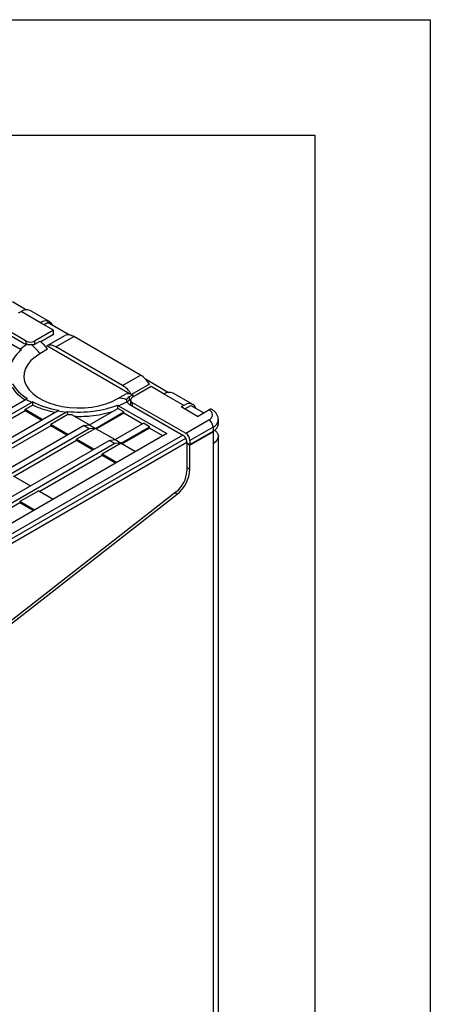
# Model space of a CAD drawing. Header units: millimetres. Extents: x 0 to 559, y 0 to 432.
# Tile 47 of 47: x 514 to 559, y 324 to 432. Entities that reach past the tile are written whole.
import ezdxf

# ---------------------------------------------------------------- set-up
doc = ezdxf.new("R2010")
doc.units = ezdxf.units.MM
doc.header["$LTSCALE"] = 2
doc.layers.add('TEXT', color=140, linetype='Continuous', lineweight=25)

msp = doc.modelspace()

# ---------------------------------------------------------------- linework, layer by layer
at = {"color": 7, "linetype": 'Continuous'}
for p, q in [((0.00494, 431.805348), (558.80494, 431.805348)), ((558.80494, 431.805348), (558.80494, 0.005348))]:
    msp.add_line(p, q, dxfattribs=at)
for p, q in [((512.862483, 400.813959), (514.394834, 399.923154)), ((508.170384, 399.673271), (514.054506, 396.276439)), ((514.38161, 396.46642), (508.498482, 399.862677)), ((513.533082, 399.56877), (513.815925, 399.732052)), ((515.96553, 398.491112), (513.815925, 399.732052)), ((516.965448, 398.590128), (514.815844, 399.831068)), ((508.448766, 398.656807), (513.751848, 395.595403)), ((517.379743, 397.674704), (515.96553, 398.491112)), ((516.808459, 398.520037), (516.361942, 398.262268)), ((516.808459, 398.520037), (519.15134, 397.158045)), ((517.379743, 397.674704), (515.286707, 396.46642)), ((517.379743, 397.217016), (515.982584, 396.410453)), ((517.379743, 397.217016), (517.379743, 397.674704)), ((514.38161, 396.148793), (514.38161, 396.46642)), ((515.286707, 396.46642), (515.286707, 396.141398)), ((515.525288, 396.232285), (515.921268, 396.460879)), ((516.645969, 395.955548), (518.625868, 397.09852)), ((517.617331, 395.840962), (519.59723, 396.983934)), ((526.951141, 392.738612), (519.59723, 396.983934)), ((516.736945, 395.576466), (515.888417, 395.086621)), ((525.823473, 390.657488), (516.645969, 395.955548)), ((524.971242, 391.59564), (517.617331, 395.840962)), ((524.971242, 391.59564), (526.951141, 392.738612)), ((527.47672, 392.318234), (530.028537, 390.834781)), ((527.922502, 391.731687), (525.942603, 390.588716)), ((528.127766, 391.470002), (526.03473, 390.261718)), ((529.54198, 390.653594), (528.127766, 391.470002)), ((532.691503, 389.51167), (530.541899, 390.75261)), ((469.054944, 363.915896), (514.377141, 390.095829)), ((514.999349, 389.736637), (469.64946, 363.572689)), ((524.437414, 390.15139), (525.285942, 390.641235)), ((526.101619, 390.583888), (525.705639, 390.355294)), ((525.705639, 390.355294), (525.705639, 389.94176)), ((525.848611, 390.024296), (525.705639, 389.94176)), ((525.847279, 390.000467), (525.847279, 389.54278)), ((526.03473, 389.739217), (531.917859, 386.342959)), ((526.03473, 389.739217), (526.03473, 389.360403)), ((526.101619, 390.583888), (526.101619, 390.300332)), ((531.691584, 389.412654), (529.54198, 390.653594)), ((471.883371, 362.28308), (517.808422, 388.811245)), ((518.807162, 388.668863), (472.477888, 361.939873)), ((514.248361, 388.805655), (507.401585, 384.855508)), ((515.102305, 389.440858), (514.247965, 388.947959)), ((514.248361, 388.805655), (514.247965, 388.947959)), ((516.147111, 387.851606), (514.247965, 388.947959)), ((516.024094, 387.780546), (514.248361, 388.805655)), ((521.31906, 387.274465), (524.434787, 389.074235)), ((521.991558, 386.88624), (525.109189, 388.684911)), ((525.109189, 388.684911), (524.434787, 389.074235)), ((524.525921, 389.375663), (529.829003, 386.314259)), ((525.109585, 388.542606), (525.109189, 388.684911)), ((525.705639, 389.550384), (531.589761, 386.153552)), ((531.691584, 389.412654), (531.408742, 389.249372)), ((533.218935, 388.20437), (531.408742, 389.249372)), ((531.805154, 389.020528), (532.479619, 389.409889)), ((532.479619, 389.409889), (533.888465, 388.590881)), ((533.218935, 388.20437), (534.463443, 388.922809)), ((518.943888, 388.392567), (517.076392, 387.315143)), ((519.446251, 388.355614), (521.31906, 387.274465)), ((525.109585, 388.542606), (522.115046, 386.814951)), ((527.140197, 387.370359), (525.109585, 388.542606)), ((531.917859, 386.342959), (534.463443, 387.812494)), ((535.501778, 387.387802), (535.501778, 387.845065)), ((474.711798, 360.650264), (520.665075, 387.194734)), ((521.287668, 386.835319), (475.306315, 360.307057)), ((517.076788, 387.172839), (510.230012, 383.222692)), ((517.076788, 387.172839), (517.076392, 387.315143)), ((518.975538, 386.218789), (517.076392, 387.315143)), ((518.852521, 386.14773), (517.076788, 387.172839)), ((521.991443, 386.886173), (519.904819, 385.682327)), ((520.665075, 387.194734), (521.319039, 387.27441)), ((521.287668, 386.835319), (520.665075, 387.194734)), ((521.991443, 386.886173), (521.287668, 386.835319)), ((521.318945, 387.274398), (521.991443, 386.886173)), ((521.991558, 386.88624), (524.147487, 385.641648)), ((524.147487, 385.641648), (527.263214, 387.441419)), ((524.819985, 385.253423), (527.937616, 387.052095)), ((527.938012, 386.90979), (524.943473, 385.182135)), ((527.937616, 387.052095), (527.263214, 387.441419)), ((527.938012, 386.90979), (527.937616, 387.052095)), ((529.39944, 386.066126), (527.938012, 386.90979)), ((534.915991, 387.028657), (532.370407, 385.559122)), ((532.370407, 385.101859), (534.915991, 386.571394)), ((532.370407, 385.036536), (534.915991, 386.506071)), ((534.915991, 386.506071), (534.859414, 386.538732)), ((534.915991, 387.028657), (534.915991, 386.571394)), ((534.915991, 386.506071), (534.915991, 385.199606)), ((529.829003, 386.314259), (475.184216, 354.749221)), ((531.589761, 386.153552), (475.189342, 353.594283)), ((475.509342, 353.256489), (531.909761, 385.815758)), ((475.64189, 352.810447), (532.042309, 385.369716)), ((477.540225, 359.017448), (523.493502, 385.561918)), ((519.905216, 385.540022), (513.058439, 381.589876)), ((519.905216, 385.540022), (519.904819, 385.682327)), ((521.803966, 384.585973), (519.904819, 385.682327)), ((521.680949, 384.514914), (519.905216, 385.540022)), ((523.493502, 385.561918), (524.147372, 385.641582)), ((524.116095, 385.202502), (523.493502, 385.561918)), ((524.147372, 385.641582), (524.81987, 385.253357)), ((532.042309, 385.369716), (532.042309, 382.198032)), ((532.370407, 385.559122), (532.370407, 385.101859)), ((535.501778, 302.532881), (535.501778, 386.016014)), ((524.116095, 385.202502), (478.134742, 358.67424)), ((524.81987, 385.253357), (522.733247, 384.049511)), ((524.81987, 385.253357), (524.116095, 385.202502)), ((524.819985, 385.253423), (526.40673, 384.337415)), ((532.042309, 385.291266), (532.370407, 385.101859)), ((532.042309, 385.225943), (532.370407, 385.036536)), ((532.370407, 382.387439), (532.370407, 385.036536)), ((534.915991, 385.199606), (534.915991, 301.716473)), ((522.733643, 383.907206), (515.886866, 379.95706)), ((522.733643, 383.907206), (522.733247, 384.049511)), ((524.321266, 383.132767), (522.733247, 384.049511)), ((524.198249, 383.061707), (522.733643, 383.907206)), ((532.042309, 382.576845), (532.370407, 382.387439)), ((512.934951, 381.661164), (514.838353, 380.562354)), ((530.873671, 379.91512), (485.496911, 344.480245)), ((515.763378, 380.028348), (513.68217, 378.827625)), ((515.763378, 380.028348), (517.355653, 379.109147)), ((485.591281, 344.213069), (530.968041, 379.647945)), ((513.68217, 378.827625), (513.682566, 378.685321)), ((515.275715, 377.907691), (513.68217, 378.827625)), ((530.968041, 379.647945), (530.717068, 379.792828)), ((513.682566, 378.685321), (506.830259, 374.731984)), ((515.152698, 377.836632), (513.682566, 378.685321))]:
    msp.add_line(p, q)
at = {"flags": 128}
for points in [[(515.888417, 395.086621), (515.346186, 394.727631), (514.893681, 394.329361), (514.539332, 393.89923), (514.28974, 393.445251), (514.149554, 392.97588), (514.121386, 392.499862), (514.20576, 392.026063), (514.401104, 391.56331), (514.70378, 391.120222), (515.108149, 390.705054), (515.60668, 390.325539), (516.190084, 389.988747), (516.847494, 389.700951), (517.566665, 389.467514), (518.334199, 389.292783), (519.135798, 389.180013), (519.956531, 389.131305), (520.781108, 389.147566), (521.594169, 389.228494), (522.380569, 389.37258), (523.125658, 389.577141), (523.815557, 389.838367), (524.437414, 390.15139)], [(518.943888, 388.392567), (518.936632, 388.585536), (518.930939, 388.737158)], [(525.863954, 389.45899), (525.859576, 389.470701), (525.847279, 389.54278)], [(533.025278, 389.09268), (532.998147, 389.158788), (532.86746, 389.365682), (532.691584, 389.511623), (532.477279, 389.591002), (532.232781, 389.600768), (531.967484, 389.540548), (531.691584, 389.412654)], [(535.11061, 386.701908), (535.164717, 386.657461), (535.349537, 386.457851), (535.463348, 386.24126), (535.501778, 386.016014), (535.463348, 385.790767), (535.349537, 385.574177), (535.164717, 385.374566), (534.915991, 385.199606)]]:
    msp.add_lwpolyline(points, dxfattribs=at)
for centre, radius, start, end in [((514.401765, 398.914289), 1.005954, 65.69288095, 125.61757748), ((516.515821, 397.829291), 0.860713, 29.67585823, 129.74286737), ((514.700184, 397.441274), 1.331818, 241.00002964, 260.76102583), ((514.834159, 397.339835), 0.983694, 242.60967224, 297.39032776), ((513.186443, 393.120257), 4.317294, 34.67517835, 50.69427483), ((519.005977, 396.146277), 1.025304, 54.78395929, 111.76052189), ((517.700034, 390.910808), 6.126467, 121.63837686, 130.12425384), ((512.44644, 392.723132), 4.175318, 34.47607755, 53.72178998), ((517.026078, 395.003306), 1.025304, 54.78395929, 111.76052189), ((525.44172, 390.310511), 2.859025, 29.80727589, 58.13298663), ((523.473006, 389.181718), 2.841079, 30.87068389, 58.17360066), ((530.12782, 389.835831), 1.005954, 65.69288095, 125.61757748), ((518.337828, 396.238181), 7.308592, 237.18543037, 242.81994616), ((524.754238, 388.714519), 1.471386, 63.58439662, 102.43451417), ((521.413255, 397.342992), 8.553773, 291.33953314, 298.1313618), ((525.601293, 389.297059), 1.380672, 68.75364991, 103.20310999), ((526.013663, 390.130321), 0.656663, 210.23241843, 242.02577398), ((526.022668, 389.347011), 0.673969, 118.05963482, 143.69339883), ((526.133884, 390.000467), 0.279434, 110.7834208, 249.2165792), ((520.092826, 401.261152), 12.657752, 259.60258468, 264.17033812), ((534.649177, 388.67859), 0.306822, 64.039555, 127.25379739), ((534.252742, 388.367651), 0.593797, 290.7834208, 69.2165792), ((533.933453, 386.983946), 0.983555, 2.60547849, 57.39452166), ((534.520851, 387.930111), 0.984254, 293.66960656, 355.2791499), ((534.500864, 387.487615), 1.005879, 294.3746583, 354.30520075), ((531.101117, 385.37018), 0.92328, 28.85560888, 58.04532835), ((531.119452, 385.33819), 0.923396, 1.95649864, 31.1437278), ((531.387869, 385.514411), 0.983555, 2.60547849, 57.39452166), ((528.918249, 382.356687), 3.128087, 308.69083608, 357.09273739), ((528.621534, 382.577825), 3.753704, 308.69083608, 357.09273739)]:
    msp.add_arc(centre, radius, start, end)
for points, knots in [([(514.917004, 396.089079), (514.946136, 396.089835), (515.00032, 396.091242), (515.074028, 396.097627), (515.1346, 396.105177), (515.182432, 396.112905), (515.218085, 396.119703), (515.291406, 396.135633), (515.399119, 396.167274), (515.484211, 396.211119), (515.525288, 396.232285)], [0, 0, 0, 0, 0.1282951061, 0.2386301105, 0.3310012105, 0.4054052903, 0.461839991, 0.5003039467, 0.7587748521, 1, 1, 1, 1]), ([(513.855966, 395.53208), (513.318744, 395.073209), (512.933749, 394.555116), (512.522238, 393.473019), (512.495862, 392.909381), (512.65077, 392.362622)], [0, 0, 0, 0, 0.5, 0.5, 1, 1, 1, 1]), ([(514.486357, 396.126733), (514.508354, 396.123016), (514.553613, 396.115366), (514.624883, 396.105692), (514.706286, 396.097026), (514.804509, 396.089732), (514.876869, 396.089312), (514.917004, 396.089079)], [0, 0, 0, 0, 0.1573584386, 0.3237615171, 0.4992535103, 0.7222587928, 1, 1, 1, 1]), ([(514.215773, 390.002616), (513.964456, 390.188102), (513.383635, 390.616781), (513.057556, 391.128678), (512.872569, 391.41908)], [0, 0, 0, 0, 0.43269262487, 1, 1, 1, 1]), ([(525.408827, 390.032278), (525.40607, 390.017955), (525.400905, 389.991125), (525.400635, 389.952919), (525.40536, 389.909045), (525.417977, 389.85871), (525.437127, 389.818821), (525.446313, 389.799686)], [0, 0, 0, 0, 0.1912126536, 0.3581709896, 0.5008794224, 0.7605672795, 1, 1, 1, 1]), ([(525.705639, 390.355294), (525.68671, 390.344024), (525.645832, 390.319687), (525.587639, 390.27857), (525.529602, 390.22958), (525.476726, 390.171921), (525.432116, 390.105398), (525.416827, 390.057396), (525.408827, 390.032278)], [0, 0, 0, 0, 0.1191139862, 0.2572192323, 0.4143460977, 0.5905126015, 0.7857289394, 1, 1, 1, 1]), ([(517.497639, 388.631725), (517.1237, 388.71447), (516.250397, 388.907713), (515.519971, 389.246905), (515.102305, 389.440858)], [0, 0, 0, 0, 0.428188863, 1, 1, 1, 1]), ([(518.930939, 388.737158), (519.878086, 388.647714), (520.85447, 388.662924), (522.728979, 388.900451), (523.626468, 389.122686), (524.421372, 389.432801)], [0, 0, 0, 0, 0.5, 0.5, 1, 1, 1, 1]), ([(519.695561, 388.211691), (519.952984, 388.204465), (520.543954, 388.187877), (521.555433, 388.257517), (522.719713, 388.422623), (523.490785, 388.642821), (523.880698, 388.754171)], [0, 0, 0, 0, 0.1776487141, 0.4078293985, 0.7005528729, 1, 1, 1, 1]), ([(535.488614, 387.849673), (535.490147, 387.914472), (535.49426, 388.08826), (535.390737, 388.356608), (535.20713, 388.629495), (534.993762, 388.824177), (534.838734, 388.920223), (534.783417, 388.954494)], [0, 0, 0, 0, 0.1415883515, 0.379736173, 0.6158769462, 0.86293693, 1, 1, 1, 1])]:
    msp.add_open_spline(points, degree=3, knots=knots)
for points in [[(513.855966, 395.53208), (513.821463, 395.554134), (513.786759, 395.575249), (513.751848, 395.595403)], [(512.887623, 391.779838), (513.207752, 391.179703), (513.753878, 390.620088), (514.477196, 390.151037)], [(514.477196, 390.151037), (514.444043, 390.133606), (514.410692, 390.11521), (514.377141, 390.095829)], [(515.099895, 389.791561), (515.066435, 389.774307), (515.03292, 389.756006), (514.999349, 389.736637)], [(515.102305, 389.440858), (515.101485, 389.557751), (515.100682, 389.674652), (515.099895, 389.791561)], [(515.099895, 389.791561), (515.912414, 389.373992), (516.881811, 389.058714), (517.9214, 388.873901)], [(517.9214, 388.873901), (517.883965, 388.854005), (517.846308, 388.83313), (517.808422, 388.811245)], [(518.930939, 388.737158), (518.889737, 388.715447), (518.848479, 388.6927), (518.807162, 388.668863)], [(524.421372, 389.432801), (524.42021, 389.310008), (524.419034, 389.187222), (524.417843, 389.064444)], [(524.421372, 389.432801), (524.456161, 389.414853), (524.491011, 389.395816), (524.525921, 389.375663)], [(519.446251, 388.355614), (519.278091, 388.364732), (519.110636, 388.377048), (518.943888, 388.392567)]]:
    msp.add_open_spline(points, degree=3)
at = {"layer": 'TEXT'}
for p, q in [((12.7, 419.1), (546.1, 419.1)), ((546.1, 419.1), (546.1, 12.7))]:
    msp.add_line(p, q, dxfattribs=at)

doc.saveas('drawing.dxf')
